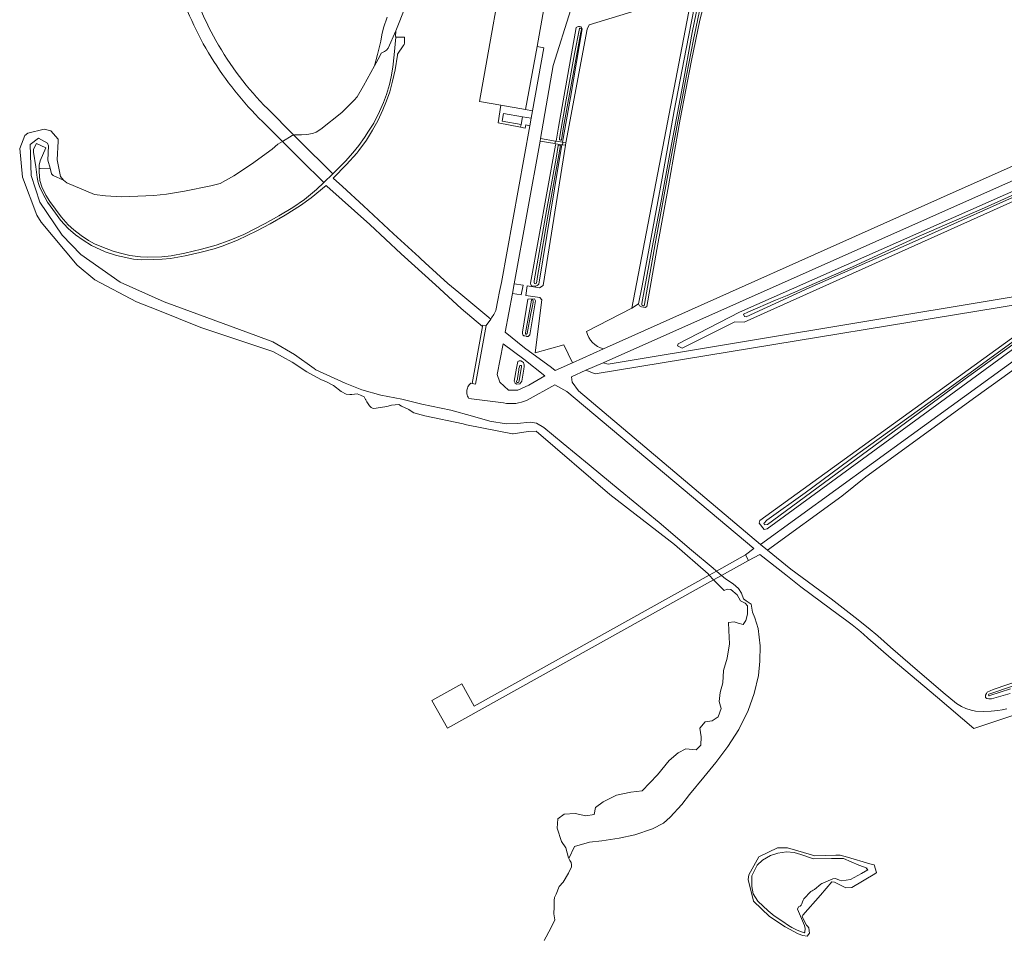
# Model space of a CAD drawing. Header units: metres. Extents: x 264570 to 266133, y 576109 to 577454.
# Tile 7 of 128: x 265288 to 265599, y 576345 to 576635. Entities that reach past the tile are written whole.
import ezdxf

# ---------------------------------------------------------------- set-up
doc = ezdxf.new("R2010")
doc.units = ezdxf.units.M
doc.layers.add('B-BH-OG-BEBOUWING-G', color=252, linetype='Continuous', lineweight=15)
doc.layers.add('B-WE-OG-TOPOGRAFIE-G', color=252, linetype='Continuous', lineweight=15)

msp = doc.modelspace()

# ---------------------------------------------------------------- linework, layer by layer
at = {"layer": 'B-BH-OG-BEBOUWING-G'}
msp.add_lwpolyline([(265446.97, 576604.47), (265446.55, 576602.05), (265440.6, 576603.08), (265441.02, 576605.5), (265446.97, 576604.47)], close=True, dxfattribs=at)
at = {"layer": 'B-WE-OG-TOPOGRAFIE-G'}
for points in [[(265442.56, 576660.68), (265433.41, 576609.31), (265440.18, 576608.11), (265439.28, 576602.52), (265446.36, 576601.11), (265447.83, 576600.81), (265448.06, 576601.89), (265449.25, 576601.63), (265440.34, 576552.1), (265439.75, 576549.3), (265439.21, 576546.55), (265438.58, 576543.33), (265437.96, 576541.98), (265437.2, 576540.92), (265436.95, 576540.56), (265426.84, 576548.95), (265423.38, 576551.82), (265416.27, 576558.34), (265414.82, 576559.66), (265414.38, 576560.07), (265406.26, 576567.51), (265396.76, 576576.29), (265390.16, 576582.38), (265387.25, 576585.07), (265387.25, 576585.07), (265391.44, 576589.39), (265394.65, 576593), (265395.27, 576593.81), (265397.77, 576597.04), (265399.63, 576600.24), (265401.33, 576603.14), (265402.87, 576606.62), (265404.1, 576609.48), (265405.08, 576612.32), (265405.97, 576615.66), (265406.74, 576619.22), (265407.47, 576623.91), (265407.52, 576624.21), (265409.36, 576626.86), (265409.58, 576627.29), (265409.68, 576627.69), (265409.72, 576629.53), (265406.99, 576629.55), (265407, 576629.78), (265406.84, 576629.78), (265407.02, 576631.61), (265410.06, 576639.28)], [(265502.06, 576643.81), (265498.59, 576625.93), (265494.89, 576606.33), (265491.04, 576585.07), (265487.28, 576564.62), (265484.71, 576551.09), (265483.58, 576545.34), (265481.47, 576543.98), (265499.89, 576639.92)], [(265505.33, 576644.18), (265502.98, 576634.9), (265500.34, 576622.2), (265496.73, 576603.65), (265493.01, 576582.67), (265489.36, 576562.49), (265486.18, 576544.51), (265485.7, 576544.26), (265484.57, 576544.44), (265483.89, 576544.78), (265483.58, 576545.34), (265484.71, 576551.09), (265487.28, 576564.62), (265491.04, 576585.07), (265494.89, 576606.33), (265498.59, 576625.93), (265502.06, 576643.81)], [(265498.44, 576642.82), (265468.05, 576633.5), (265467.42, 576632.06), (265460.67, 576596.23), (265459.74, 576596.35), (265459.56, 576596.38), (265462.1, 576610.53), (265465.86, 576632.21), (265465.63, 576632.59), (265465.44, 576632.79), (265464.96, 576632.98), (265464.69, 576632.98), (265464.32, 576632.88), (265463.93, 576632.58), (265458.32, 576601.12), (265457.58, 576596.7), (265457.41, 576596.73), (265452.64, 576597.58), (265456.67, 576620.64), (265462.27, 576638.28)], [(265503.07, 576643.31), (265500.56, 576631.03), (265497.43, 576613.95), (265493.68, 576594.02), (265490.6, 576577.31), (265487.81, 576562.67), (265484.62, 576545.48), (265484.65, 576545.13), (265484.78, 576544.86), (265485.09, 576544.73), (265485.24, 576544.71), (265485.38, 576544.79), (265485.47, 576545.33), (265488.82, 576564.28), (265493.35, 576589), (265498.74, 576617.5), (265500.97, 576628.81), (265503.6, 576641.48)], [(265503.6, 576641.48), (265500.97, 576628.81), (265498.74, 576617.5), (265493.35, 576589), (265488.82, 576564.28), (265485.47, 576545.33), (265485.38, 576544.79), (265485.24, 576544.71), (265485.09, 576544.73), (265484.78, 576544.86), (265484.65, 576545.13), (265484.62, 576545.48), (265487.81, 576562.67), (265490.6, 576577.31), (265493.68, 576594.02), (265497.43, 576613.95), (265500.56, 576631.03), (265503.07, 576643.31)], [(265410.06, 576639.28), (265407.02, 576631.61), (265404.58, 576626.09), (265404.1, 576625.52), (265403.4, 576625.04), (265402.33, 576624.48), (265401.9, 576623.54), (265400.24, 576620.49), (265401.24, 576624.07), (265402.25, 576628.34), (265402.55, 576630.35), (265403.13, 576632.56), (265404.26, 576635.86)], [(265462.27, 576638.28), (265456.67, 576620.64), (265452.64, 576597.58), (265452.52, 576596.75), (265444.32, 576551.69), (265443.87, 576548.69), (265441.54, 576536.42), (265447.59, 576531.55), (265456.08, 576525.27), (265457.28, 576524.33), (265462.72, 576526.74), (265472.55, 576531.19), (265578.92, 576578.72), (265660.73, 576615.18)], [(265404.26, 576635.86), (265403.13, 576632.56), (265402.55, 576630.35), (265402.25, 576628.34), (265401.24, 576624.07), (265400.24, 576620.49), (265396.83, 576614.24), (265394.8, 576610.7), (265393.87, 576609.68), (265389.91, 576605.75), (265383.29, 576600.48), (265381.82, 576599.59), (265380.68, 576599.16), (265378.9, 576598.84), (265377.23, 576598.78), (265375.01, 576598.69), (265374.82, 576598.65), (265374.3, 576598.52), (265371.22, 576596.67), (265369.79, 576595.81), (265367.99, 576594.26), (265361.47, 576589.45), (265355.85, 576585.77), (265351.52, 576583.38), (265348.58, 576582.59), (265340.31, 576580.96), (265334.64, 576580.06), (265330.58, 576579.61), (265320.54, 576579.16), (265315.37, 576579.48), (265311.83, 576579.89), (265303.1, 576583.6), (265302.12, 576584.41), (265301.13, 576585.63), (265300.06, 576590.82), (265300.44, 576596.73), (265300.41, 576597.35), (265298.15, 576599.98), (265296.02, 576600.56), (265290.79, 576599.23), (265289.91, 576598.55), (265288.27, 576594.38), (265289.15, 576585.42), (265293.7, 576573.35), (265295.05, 576571.22), (265306.4, 576557.56), (265311.94, 576553.01), (265325.1, 576545.99), (265331.38, 576543.59), (265345.47, 576537.91), (265365.93, 576531.04), (265368.13, 576530.29), (265374.3, 576526.96), (265378.91, 576523.94), (265383.27, 576521.53), (265385.08, 576520.81), (265387.27, 576519.6), (265389.71, 576517.72), (265391.35, 576516.89), (265392.49, 576516.74), (265392.92, 576516.77), (265393.11, 576516.78), (265394.79, 576516.96), (265395.82, 576516.57), (265397.02, 576515.98), (265397.42, 576515.23), (265397.48, 576515.11), (265397.83, 576514.44), (265398.63, 576513.15), (265399.22, 576512.62), (265399.8, 576512.3), (265400.8, 576512.4), (265404.17, 576513.03), (265404.54, 576513.12), (265405.65, 576513.4), (265406.81, 576513.53), (265407.97, 576513.58), (265408.8, 576513.05), (265411.1, 576512.04), (265411.54, 576511.73), (265412.65, 576510.99), (265416.18, 576510.07), (265428.25, 576507.51), (265429.3, 576507.21), (265443.86, 576504.38), (265444.02, 576504.36), (265448.77, 576505.12), (265451.28, 576505.16), (265474.57, 576485.22), (265494.96, 576469.39), (265505.53, 576460.17), (265505.82, 576459.81), (265505.89, 576459.74), (265507.31, 576458.27), (265510.64, 576454.89), (265511.62, 576455.3), (265512.78, 576455.24), (265514.71, 576453.51), (265515.75, 576451.64), (265517.24, 576450.87), (265517.98, 576450.01), (265518.04, 576447.44), (265517.49, 576445.38), (265516.63, 576444.14), (265515.03, 576444.57), (265513.78, 576444.96), (265511.99, 576444.75), (265512.06, 576442.22), (265512.31, 576438.1), (265511.61, 576433.53), (265510.42, 576429.63), (265510.25, 576425.72), (265509.41, 576422.7), (265509.09, 576419.82), (265509.69, 576417.67), (265508.78, 576415.03), (265506.84, 576413.7), (265504.66, 576413.41), (265502.91, 576411.44), (265503.37, 576408.67), (265503.3, 576406.06), (265501.79, 576404.62), (265498.52, 576404.86), (265496.06, 576403.63), (265493.32, 576401.2), (265489.59, 576396.7), (265484.71, 576391.7), (265481.16, 576391.24), (265476.66, 576390.33), (265472.47, 576388.22), (265470.01, 576386.35), (265469.56, 576384.14), (265466.92, 576383.78), (265463.61, 576384.52), (265460.1, 576384.27), (265458.16, 576382.86), (265457.89, 576379.84), (265459.33, 576375.69), (265460.67, 576373.65), (265461.49, 576370.49), (265461.58, 576370.31), (265461.9, 576369.67), (265462.3, 576368.98), (265462.41, 576368.33), (265462.41, 576367.65), (265461.54, 576365.61), (265459.84, 576362.83), (265458.55, 576361.5), (265457.6, 576359.06), (265457.06, 576358.02), (265456.92, 576357.08), (265456.95, 576354.98), (265456.91, 576352.83), (265457.18, 576350.9), (265456.17, 576348.67), (265454.48, 576345.58), (265453.84, 576344.4)], [(265659.19, 576609.81), (265580.49, 576574.86), (265472.44, 576526.77), (265466.95, 576524.43), (265462.47, 576522.36), (265462.64, 576520.69), (265464.69, 576517.91), (265522.15, 576469.43), (265524.34, 576467.65), (265531.62, 576461.67), (265544.4, 576452.23), (265551.95, 576446.32), (265556.11, 576443.1), (265559.1, 576440.61), (265563.18, 576437), (265569.3, 576431.66), (265579.8, 576422.68), (265584.01, 576419.27), (265585.56, 576418.27), (265586.89, 576417.67), (265588.61, 576417.11), (265589.92, 576416.81), (265592.38, 576416.72), (265594.94, 576416.82), (265596.98, 576416.96), (265598.36, 576417.19), (265599.88, 576417.56)], [(265632.66, 576550.01), (265469.91, 576523.31), (265466.95, 576524.43), (265472.44, 576526.77), (265474.05, 576526.37), (265637.94, 576553.64)], [(265608.65, 576529.5), (265598.98, 576522.48), (265589.3, 576515.46), (265579.63, 576508.44), (265569.96, 576501.42), (265555.38, 576490.77), (265547.8, 576484.7), (265524.34, 576467.65), (265522.15, 576469.43), (265569.61, 576503.95), (265632.8, 576549.66)], [(265599.88, 576417.56), (265598.36, 576417.19), (265596.98, 576416.96), (265594.94, 576416.82), (265592.38, 576416.72), (265589.92, 576416.81), (265588.61, 576417.11), (265586.89, 576417.67), (265585.56, 576418.27), (265584.01, 576419.27), (265579.8, 576422.68), (265569.3, 576431.66), (265563.18, 576437), (265559.1, 576440.61), (265556.11, 576443.1), (265551.95, 576446.32), (265544.4, 576452.23), (265531.62, 576461.67), (265524.34, 576467.65), (265547.8, 576484.7), (265555.38, 576490.77), (265569.96, 576501.42), (265579.63, 576508.44), (265589.3, 576515.46), (265598.98, 576522.48), (265608.65, 576529.5)], [(265453.84, 576344.4), (265454.48, 576345.58), (265456.17, 576348.67), (265457.18, 576350.9), (265456.91, 576352.83), (265456.95, 576354.98), (265456.92, 576357.08), (265457.06, 576358.02), (265457.6, 576359.06), (265458.55, 576361.5), (265459.84, 576362.83), (265461.54, 576365.61), (265462.41, 576367.65), (265462.41, 576368.33), (265462.3, 576368.98), (265461.9, 576369.67), (265461.58, 576370.31), (265463.37, 576374.11), (265468.12, 576375.41), (265472.02, 576375.84), (265477.47, 576376.72), (265482.4, 576377.81), (265487.98, 576379.65), (265491.46, 576381.41), (265493.57, 576383.38), (265497.3, 576387.35), (265499.65, 576390.52), (265504.22, 576395.97), (265507.98, 576400.55), (265511.81, 576405.68), (265515.25, 576411.03), (265518.2, 576417.04), (265520.13, 576422.39), (265521.43, 576428.09), (265521.92, 576432.55), (265521.95, 576437.44), (265521.35, 576442.85), (265520.36, 576446.3), (265519.57, 576448.09), (265519.2, 576450.62), (265517.6, 576451.59), (265516.75, 576452.29), (265516.07, 576454.05), (265515.11, 576455.56), (265513.46, 576456.95), (265511.05, 576458.6), (265509.81, 576459.66), (265518.32, 576464.41), (265521.91, 576466.24), (265530.08, 576459.83), (265530.08, 576459.83), (265534.84, 576456.06), (265541.39, 576451.19), (265546.63, 576447.31), (265549.34, 576445.31), (265551.08, 576444.05), (265553.11, 576442.41), (265554.6, 576441.09), (265556.01, 576439.84), (265563.3, 576433.47), (265577.94, 576421.1), (265589.39, 576411.29), (265608.05, 576417.57)], [(265600.92, 576422.42), (265594.97, 576420.64), (265594.19, 576420.64), (265593.59, 576420.79), (265593.16, 576421.1), (265593.12, 576421.8), (265593.47, 576422.4), (265593.6, 576422.78), (265595.58, 576423.69), (265659.06, 576445.29)], [(265659.06, 576445.29), (265595.58, 576423.69), (265593.6, 576422.78), (265593.47, 576422.4), (265593.12, 576421.8), (265593.16, 576421.1), (265593.59, 576420.79), (265594.19, 576420.64), (265594.97, 576420.64), (265600.92, 576422.42)], [(265609.76, 576427.44), (265594.18, 576422.16), (265594.11, 576421.94), (265594.21, 576421.65), (265594.3, 576421.65), (265594.52, 576421.71), (265601.03, 576423.86)], [(265601.03, 576423.86), (265594.52, 576421.71), (265594.3, 576421.65), (265594.21, 576421.65), (265594.11, 576421.94), (265594.18, 576422.16), (265609.76, 576427.44)]]:
    msp.add_lwpolyline(points, dxfattribs=at)
for points in [[(265453.73, 576638.53), (265451.6, 576626.59), (265447.97, 576606.73), (265440.18, 576608.11), (265433.41, 576609.31), (265442.56, 576660.68), (265457.21, 576658.03), (265453.73, 576638.53)], [(265391.11, 576590.45), (265388.51, 576587.81), (265387.11, 576586.48), (265384.27, 576583.69), (265381.98, 576581.46), (265378.14, 576578.34), (265374.46, 576575.82), (265370.07, 576573.21), (265365.72, 576570.75), (265358.98, 576567.29), (265354.38, 576565.35), (265350.33, 576563.96), (265345.65, 576562.61), (265340.36, 576561.38), (265336.1, 576560.59), (265333.11, 576560.22), (265328.53, 576560.08), (265326.38, 576560.18), (265323, 576560.69), (265320.1, 576561.36), (265317.73, 576562.03), (265314.16, 576563.37), (265311.91, 576564.37), (265310.02, 576565.38), (265307.63, 576566.97), (265305.33, 576568.75), (265303.61, 576570.35), (265301.38, 576572.81), (265297.78, 576577.67), (265296.52, 576579.66), (265295.23, 576582.32), (265294.66, 576584.35), (265294.38, 576587.05), (265294.41, 576588.08), (265294.68, 576588.09), (265297.84, 576588.22), (265298.35, 576586.41), (265298.83, 576585.92), (265302.12, 576584.41), (265303.1, 576583.6), (265311.83, 576579.89), (265315.37, 576579.48), (265320.54, 576579.16), (265330.58, 576579.61), (265334.64, 576580.06), (265340.31, 576580.96), (265348.58, 576582.59), (265351.52, 576583.38), (265355.85, 576585.77), (265361.47, 576589.45), (265367.99, 576594.26), (265369.79, 576595.81), (265371.22, 576596.67), (265374.3, 576598.52), (265374.82, 576598.65), (265375.01, 576598.69), (265377.23, 576598.78), (265378.9, 576598.84), (265380.68, 576599.16), (265381.82, 576599.59), (265383.29, 576600.48), (265389.91, 576605.75), (265393.87, 576609.68), (265394.8, 576610.7), (265396.83, 576614.24), (265400.24, 576620.49), (265401.9, 576623.54), (265402.33, 576624.48), (265403.4, 576625.04), (265404.1, 576625.52), (265404.58, 576626.09), (265407.02, 576631.61), (265406.84, 576629.78), (265407, 576629.78), (265406.99, 576629.55), (265406.5, 576623.99), (265406.07, 576620.06), (265405.55, 576617.07), (265404.99, 576614.59), (265404.09, 576611.49), (265403.12, 576608.95), (265401.84, 576606.06), (265400, 576602.45), (265398.41, 576599.86), (265397.1, 576597.89), (265395.29, 576595.35), (265393.42, 576593.04), (265391.11, 576590.45)], [(265465.86, 576632.21), (265462.1, 576610.53), (265459.56, 576596.38), (265457.58, 576596.7), (265458.32, 576601.12), (265463.93, 576632.58), (265464.32, 576632.88), (265464.69, 576632.98), (265464.96, 576632.98), (265465.44, 576632.79), (265465.63, 576632.59), (265465.86, 576632.21)], [(265465.4, 576632.37), (265465.12, 576632.37), (265464.99, 576632.31), (265463.42, 576624.32), (265460.71, 576609.76), (265458.81, 576598.37), (265458.64, 576597.53), (265458.64, 576597.24), (265458.77, 576597.14), (265459.02, 576597.05), (265459.2, 576597.05), (265459.28, 576597.14), (265459.94, 576601.23), (265461.99, 576612.74), (265464.95, 576628.79), (265465.4, 576631.14), (265465.56, 576631.99), (265465.53, 576632.28), (265465.4, 576632.37)], [(265465.12, 576632.37), (265465.4, 576632.37), (265465.53, 576632.28), (265465.56, 576631.99), (265465.4, 576631.14), (265464.95, 576628.79), (265461.99, 576612.74), (265459.94, 576601.23), (265459.28, 576597.14), (265459.2, 576597.05), (265459.02, 576597.05), (265458.77, 576597.14), (265458.64, 576597.24), (265458.64, 576597.53), (265458.81, 576598.37), (265460.71, 576609.76), (265463.42, 576624.32), (265464.99, 576632.31), (265465.12, 576632.37)], [(265406.26, 576567.51), (265414.38, 576560.07), (265414.82, 576559.66), (265416.27, 576558.34), (265423.38, 576551.82), (265426.84, 576548.95), (265436.95, 576540.56), (265435.47, 576538.5), (265434.43, 576538.63), (265434.35, 576538.21), (265427.61, 576543.9), (265419.54, 576551.37), (265408.71, 576561.14), (265398.76, 576570.45), (265385.26, 576582.49), (265384.97, 576582.79), (265380.29, 576578.85), (265376.86, 576576.4), (265372.1, 576573.34), (265367.34, 576570.6), (265363.17, 576568.39), (265356.97, 576565.5), (265352.21, 576563.62), (265349.6, 576562.74), (265345.08, 576561.59), (265340.5, 576560.52), (265335.83, 576559.75), (265333.19, 576559.47), (265330.47, 576559.35), (265326.72, 576559.26), (265324.2, 576559.51), (265318.85, 576560.62), (265315.22, 576561.81), (265310.97, 576563.79), (265308.27, 576565.47), (265305.9, 576567.17), (265303.55, 576569.15), (265301.17, 576571.79), (265299.52, 576574.04), (265297.01, 576577.53), (265295.52, 576580.22), (265294.55, 576582.4), (265294.1, 576583.69), (265293.78, 576585.29), (265293.34, 576588.69), (265292.62, 576593.28), (265292.67, 576594.17), (265293.53, 576596.01), (265296.49, 576594.62), (265294.74, 576590.51), (265294.44, 576589.18), (265294.41, 576588.08), (265294.38, 576587.05), (265294.66, 576584.35), (265295.23, 576582.32), (265296.52, 576579.66), (265297.78, 576577.67), (265301.38, 576572.81), (265303.61, 576570.35), (265305.33, 576568.75), (265307.63, 576566.97), (265310.02, 576565.38), (265311.91, 576564.37), (265314.16, 576563.37), (265317.73, 576562.03), (265320.1, 576561.36), (265323, 576560.69), (265326.38, 576560.18), (265328.53, 576560.08), (265333.11, 576560.22), (265336.1, 576560.59), (265340.36, 576561.38), (265345.65, 576562.61), (265350.33, 576563.96), (265354.38, 576565.35), (265358.98, 576567.29), (265365.72, 576570.75), (265370.07, 576573.21), (265374.46, 576575.82), (265378.14, 576578.34), (265381.98, 576581.46), (265384.27, 576583.69), (265387.11, 576586.48), (265388.51, 576587.81), (265391.11, 576590.45), (265393.42, 576593.04), (265395.29, 576595.35), (265397.1, 576597.89), (265398.41, 576599.86), (265400, 576602.45), (265401.84, 576606.06), (265403.12, 576608.95), (265404.09, 576611.49), (265404.99, 576614.59), (265405.55, 576617.07), (265406.07, 576620.06), (265406.5, 576623.99), (265406.99, 576629.55), (265409.72, 576629.53), (265409.68, 576627.69), (265409.58, 576627.29), (265409.36, 576626.86), (265407.52, 576624.21), (265407.47, 576623.91), (265406.74, 576619.22), (265405.97, 576615.66), (265405.08, 576612.32), (265404.1, 576609.48), (265402.87, 576606.62), (265401.33, 576603.14), (265399.63, 576600.24), (265397.77, 576597.04), (265395.27, 576593.81), (265394.65, 576593), (265391.44, 576589.39), (265387.25, 576585.07), (265390.16, 576582.38), (265396.76, 576576.29), (265406.26, 576567.51)], [(265450.09, 576606.29), (265447.97, 576606.73), (265451.6, 576626.59), (265453.68, 576626.24), (265450.09, 576606.29)], [(265446.55, 576602.05), (265446.36, 576601.11), (265439.28, 576602.52), (265440.18, 576608.11), (265447.97, 576606.73), (265450.09, 576606.29), (265449.68, 576603.98), (265446.97, 576604.47), (265441.02, 576605.5), (265440.6, 576603.08), (265446.55, 576602.05)], [(265446.36, 576601.11), (265446.55, 576602.05), (265446.97, 576604.47), (265449.68, 576603.98), (265449.25, 576601.63), (265448.06, 576601.89), (265447.83, 576600.81), (265446.36, 576601.11)], [(265514, 576539.68), (265497.41, 576531.42), (265495.88, 576532.08), (265496.09, 576532.75), (265515.5, 576542.78), (265656.06, 576604.93), (265657.26, 576604.45), (265656.79, 576602.45), (265516.98, 576539.62), (265514, 576539.68)], [(265495.88, 576532.08), (265497.41, 576531.42), (265497.41, 576531.42), (265514, 576539.68), (265514, 576539.68), (265516.98, 576539.62), (265656.79, 576602.45), (265657.26, 576604.45), (265656.06, 576604.93), (265515.5, 576542.78), (265496.09, 576532.75), (265496.09, 576532.75), (265495.88, 576532.08)], [(265655.86, 576603.45), (265655.59, 576603.67), (265640.3, 576596.82), (265615.03, 576585.64), (265592.79, 576575.7), (265572.23, 576566.71), (265551.09, 576557.11), (265530.49, 576548.01), (265526.83, 576546.53), (265518.1, 576542.71), (265516.76, 576542.09), (265517.01, 576541.42), (265517.59, 576541.28), (265537.48, 576550.39), (265569, 576564.37), (265610.78, 576583.1), (265655.05, 576602.91), (265655.86, 576603.45)], [(265655.59, 576603.67), (265655.86, 576603.45), (265655.05, 576602.91), (265610.78, 576583.1), (265569, 576564.37), (265537.48, 576550.39), (265517.59, 576541.28), (265517.01, 576541.42), (265516.76, 576542.09), (265518.1, 576542.71), (265526.83, 576546.53), (265530.49, 576548.01), (265551.09, 576557.11), (265572.23, 576566.71), (265592.79, 576575.7), (265615.03, 576585.64), (265640.3, 576596.82), (265655.59, 576603.67)], [(265461.58, 576370.31), (265461.49, 576370.49), (265460.67, 576373.65), (265459.33, 576375.69), (265457.89, 576379.84), (265458.16, 576382.86), (265460.1, 576384.27), (265463.61, 576384.52), (265466.92, 576383.78), (265469.56, 576384.14), (265470.01, 576386.35), (265472.47, 576388.22), (265476.66, 576390.33), (265481.16, 576391.24), (265484.71, 576391.7), (265489.59, 576396.7), (265493.32, 576401.2), (265496.06, 576403.63), (265498.52, 576404.86), (265501.79, 576404.62), (265503.3, 576406.06), (265503.37, 576408.67), (265502.91, 576411.44), (265504.66, 576413.41), (265506.84, 576413.7), (265508.78, 576415.03), (265509.69, 576417.67), (265509.09, 576419.82), (265509.41, 576422.7), (265510.25, 576425.72), (265510.42, 576429.63), (265511.61, 576433.53), (265512.31, 576438.1), (265512.06, 576442.22), (265511.99, 576444.75), (265513.78, 576444.96), (265515.03, 576444.57), (265516.63, 576444.14), (265517.49, 576445.38), (265518.04, 576447.44), (265517.98, 576450.01), (265517.24, 576450.87), (265515.75, 576451.64), (265514.71, 576453.51), (265512.78, 576455.24), (265511.62, 576455.3), (265510.64, 576454.89), (265507.31, 576458.27), (265505.89, 576459.74), (265505.82, 576459.81), (265505.53, 576460.17), (265494.96, 576469.39), (265474.57, 576485.22), (265451.28, 576505.16), (265448.77, 576505.12), (265444.02, 576504.36), (265443.86, 576504.38), (265429.3, 576507.21), (265428.25, 576507.51), (265416.18, 576510.07), (265412.65, 576510.99), (265411.54, 576511.73), (265411.1, 576512.04), (265408.8, 576513.05), (265407.97, 576513.58), (265406.81, 576513.53), (265405.65, 576513.4), (265404.54, 576513.12), (265404.17, 576513.03), (265400.8, 576512.4), (265399.8, 576512.3), (265399.22, 576512.62), (265398.63, 576513.15), (265397.83, 576514.44), (265397.48, 576515.11), (265397.42, 576515.23), (265397.02, 576515.98), (265395.82, 576516.57), (265394.79, 576516.96), (265393.11, 576516.78), (265392.92, 576516.77), (265392.49, 576516.74), (265391.35, 576516.89), (265389.71, 576517.72), (265387.27, 576519.6), (265385.08, 576520.81), (265383.27, 576521.53), (265378.91, 576523.94), (265374.3, 576526.96), (265368.13, 576530.29), (265365.93, 576531.04), (265345.47, 576537.91), (265331.38, 576543.59), (265325.1, 576545.99), (265311.94, 576553.01), (265306.4, 576557.56), (265295.05, 576571.22), (265293.7, 576573.35), (265289.15, 576585.42), (265288.27, 576594.38), (265289.91, 576598.55), (265290.79, 576599.23), (265296.02, 576600.56), (265298.15, 576599.98), (265300.41, 576597.35), (265300.44, 576596.73), (265300.06, 576590.82), (265301.13, 576585.63), (265302.12, 576584.41), (265298.83, 576585.92), (265298.35, 576586.41), (265297.84, 576588.22), (265297.13, 576590.74), (265297.32, 576595.31), (265297.07, 576596.06), (265294.21, 576597.7), (265291.6, 576595.7), (265291.84, 576585.94), (265294.65, 576577.53), (265301.69, 576567.06), (265307.52, 576560.91), (265320.03, 576552.21), (265333.88, 576546.05), (265362.82, 576535.35), (265368.19, 576533.35), (265374.99, 576529.4), (265381.23, 576524.96), (265381.79, 576524.55), (265390.97, 576520.37), (265396.26, 576518.27), (265402.26, 576516.58), (265408.89, 576515.27), (265415.18, 576513.72), (265424.32, 576511.8), (265431.18, 576509.94), (265436.68, 576508.39), (265441.84, 576507.52), (265445.28, 576507.66), (265449.41, 576507.98), (265451.4, 576507.72), (265453.71, 576506.33), (265459.79, 576501.27), (265467.99, 576494.56), (265477.82, 576486.44), (265490.07, 576476.38), (265500.28, 576467.59), (265507.2, 576461.89), (265508.13, 576461.1), (265508.2, 576461.03), (265509.81, 576459.66), (265511.05, 576458.6), (265513.46, 576456.95), (265515.11, 576455.56), (265516.07, 576454.05), (265516.75, 576452.29), (265517.6, 576451.59), (265519.2, 576450.62), (265519.57, 576448.09), (265520.36, 576446.3), (265521.35, 576442.85), (265521.95, 576437.44), (265521.92, 576432.55), (265521.43, 576428.09), (265520.13, 576422.39), (265518.2, 576417.04), (265515.25, 576411.03), (265511.81, 576405.68), (265507.98, 576400.55), (265504.22, 576395.97), (265499.65, 576390.52), (265497.3, 576387.35), (265493.57, 576383.38), (265491.46, 576381.41), (265487.98, 576379.65), (265482.4, 576377.81), (265477.47, 576376.72), (265472.02, 576375.84), (265468.12, 576375.41), (265463.37, 576374.11), (265461.58, 576370.31)], [(265452.52, 576596.75), (265452.64, 576597.58), (265452.64, 576597.58), (265457.41, 576596.73), (265457.41, 576596.73), (265457.22, 576595.99), (265457.22, 576595.99), (265452.52, 576596.75)], [(265441.54, 576536.42), (265443.87, 576548.69), (265446.57, 576548.27), (265447.14, 576551.24), (265444.32, 576551.69), (265452.52, 576596.75), (265457.22, 576595.99), (265457.46, 576595.95), (265457.38, 576595.49), (265449.45, 576551.9), (265449.57, 576551.53), (265449.71, 576551.18), (265449.92, 576551.02), (265450.92, 576550.93), (265451.21, 576550.96), (265451.65, 576551.14), (265452.01, 576551.49), (265452.16, 576551.6), (265458.31, 576589.37), (265459.43, 576595.63), (265459.64, 576595.6), (265460.59, 576595.53), (265453.48, 576551.13), (265452.38, 576550.42), (265448.5, 576551.03), (265447.98, 576548.05), (265452.41, 576547.35), (265453.08, 576546.63), (265451, 576529.87), (265460.02, 576532.45), (265462.72, 576526.74), (265457.28, 576524.33), (265456.08, 576525.27), (265447.59, 576531.55), (265441.54, 576536.42)], [(265449.57, 576551.53), (265449.45, 576551.9), (265457.38, 576595.49), (265457.46, 576595.95), (265459.43, 576595.63), (265458.31, 576589.37), (265452.16, 576551.6), (265452.01, 576551.49), (265451.65, 576551.14), (265451.21, 576550.96), (265450.92, 576550.93), (265449.92, 576551.02), (265449.71, 576551.18), (265449.57, 576551.53)], [(265458.37, 576595.47), (265458.25, 576595.32), (265457.62, 576591.4), (265454.53, 576574.72), (265450.7, 576552.69), (265450.63, 576552.09), (265450.73, 576551.84), (265450.95, 576551.74), (265451.23, 576551.78), (265451.39, 576551.96), (265451.8, 576554.62), (265452, 576555.81), (265455.04, 576573.73), (265458.94, 576595.32), (265458.85, 576595.38), (265458.37, 576595.47)], [(265458.25, 576595.32), (265458.37, 576595.47), (265458.85, 576595.38), (265458.94, 576595.32), (265455.04, 576573.73), (265452, 576555.81), (265451.8, 576554.62), (265451.39, 576551.96), (265451.23, 576551.78), (265450.95, 576551.74), (265450.73, 576551.84), (265450.63, 576552.09), (265450.7, 576552.69), (265454.53, 576574.72), (265457.62, 576591.4), (265458.25, 576595.32)], [(265459.56, 576596.38), (265459.74, 576596.35), (265459.74, 576596.35), (265459.64, 576595.6), (265459.64, 576595.6), (265459.43, 576595.63), (265459.43, 576595.63), (265457.46, 576595.95), (265457.46, 576595.95), (265457.22, 576595.99), (265457.22, 576595.99), (265457.41, 576596.73), (265457.41, 576596.73), (265457.58, 576596.7), (265457.58, 576596.7), (265459.56, 576596.38)], [(265460.67, 576596.23), (265460.59, 576595.53), (265460.59, 576595.53), (265459.64, 576595.6), (265459.64, 576595.6), (265459.74, 576596.35), (265459.74, 576596.35), (265460.67, 576596.23)], [(265443.87, 576548.69), (265444.32, 576551.69), (265444.32, 576551.69), (265447.14, 576551.24), (265447.14, 576551.24), (265446.57, 576548.27), (265446.57, 576548.27), (265443.87, 576548.69)], [(265632.66, 576550.01), (265632.8, 576549.66), (265569.61, 576503.95), (265569.61, 576503.95), (265522.15, 576469.43), (265522.15, 576469.43), (265464.69, 576517.91), (265464.69, 576517.91), (265462.64, 576520.69), (265462.47, 576522.36), (265466.95, 576524.43), (265466.95, 576524.43), (265469.91, 576523.31), (265469.91, 576523.31), (265632.66, 576550.01)], [(265449.28, 576535.64), (265449, 576535.25), (265448.75, 576535.12), (265448.37, 576535.12), (265448.29, 576535.13), (265447.73, 576535.25), (265447.4, 576535.31), (265447.14, 576535.47), (265447.07, 576535.62), (265446.99, 576535.99), (265446.95, 576536.44), (265448.71, 576546.82), (265450.81, 576546.92), (265451.12, 576546.32), (265449.28, 576535.64)], [(265448.71, 576546.82), (265446.95, 576536.44), (265446.99, 576535.99), (265447.07, 576535.62), (265447.14, 576535.47), (265447.4, 576535.31), (265447.73, 576535.25), (265448.29, 576535.13), (265448.37, 576535.12), (265448.75, 576535.12), (265449, 576535.25), (265449.28, 576535.64), (265451.12, 576546.32), (265450.81, 576546.92), (265448.71, 576546.82)], [(265448.24, 576535.82), (265448.44, 576535.98), (265449.57, 576542.31), (265450.01, 576544.18), (265450.35, 576545.95), (265450.32, 576546.46), (265450.2, 576546.61), (265449.91, 576546.65), (265449.78, 576546.55), (265447.91, 576536.21), (265447.91, 576536.08), (265447.94, 576535.96), (265448.07, 576535.84), (265448.17, 576535.79), (265448.24, 576535.82)], [(265448.44, 576535.98), (265448.24, 576535.82), (265448.17, 576535.79), (265448.07, 576535.84), (265447.94, 576535.96), (265447.91, 576536.08), (265447.91, 576536.21), (265449.78, 576546.55), (265449.91, 576546.65), (265450.2, 576546.61), (265450.32, 576546.46), (265450.35, 576545.95), (265450.01, 576544.18), (265449.57, 576542.31), (265448.44, 576535.98)], [(265614.88, 576540.69), (265524.16, 576474.39), (265523.29, 576474.2), (265521.63, 576476.11), (265521.91, 576476.99), (265613.08, 576543.01), (265613.91, 576542.94), (265615.09, 576541.73), (265614.88, 576540.69)], [(265521.63, 576476.11), (265523.29, 576474.2), (265523.29, 576474.2), (265524.16, 576474.39), (265524.16, 576474.39), (265614.88, 576540.69), (265615.09, 576541.73), (265613.91, 576542.94), (265613.08, 576543.01), (265613.08, 576543.01), (265521.91, 576476.99), (265521.91, 576476.99), (265521.63, 576476.11)], [(265613.58, 576541.24), (265613.35, 576541.63), (265612.83, 576541.59), (265603, 576534.36), (265579.05, 576516.83), (265552.87, 576497.99), (265536.16, 576485.72), (265524.12, 576477.14), (265523.1, 576476.04), (265523.38, 576475.59), (265524.33, 576475.71), (265559.84, 576501.88), (265586.75, 576521.66), (265612.26, 576540.1), (265613.58, 576541.24)], [(265613.35, 576541.63), (265613.58, 576541.24), (265612.26, 576540.1), (265586.75, 576521.66), (265559.84, 576501.88), (265524.33, 576475.71), (265523.38, 576475.59), (265523.1, 576476.04), (265524.12, 576477.14), (265536.16, 576485.72), (265552.87, 576497.99), (265579.05, 576516.83), (265603, 576534.36), (265612.83, 576541.59), (265613.35, 576541.63)], [(265435.47, 576538.5), (265432.19, 576520.04), (265431.04, 576520.25), (265431.04, 576520.25), (265434.35, 576538.21), (265434.35, 576538.21), (265434.43, 576538.63), (265435.47, 576538.5)], [(265447.43, 576527.94), (265440.84, 576532.73), (265439, 576523.09), (265439.87, 576520.63), (265442.57, 576518.18), (265445.51, 576518.09), (265448.99, 576519.66), (265454.02, 576522.63), (265447.43, 576527.94)], [(265440.84, 576532.73), (265447.43, 576527.94), (265454.02, 576522.63), (265448.99, 576519.66), (265445.51, 576518.09), (265442.57, 576518.18), (265439.87, 576520.63), (265439, 576523.09), (265440.84, 576532.73)], [(265446.15, 576520.15), (265445.16, 576520.07), (265444.68, 576520.33), (265444.33, 576520.96), (265445.03, 576525.1), (265445.5, 576527.22), (265445.94, 576527.4), (265446.44, 576527.35), (265447, 576527.07), (265447.24, 576526.84), (265447.4, 576526.46), (265447.45, 576526.09), (265447.47, 576525.61), (265447.4, 576524.77), (265446.75, 576520.98), (265446.15, 576520.15)], [(265445.5, 576527.22), (265445.03, 576525.1), (265444.33, 576520.96), (265444.68, 576520.33), (265445.16, 576520.07), (265446.15, 576520.15), (265446.75, 576520.98), (265447.4, 576524.77), (265447.47, 576525.61), (265447.45, 576526.09), (265447.4, 576526.46), (265447.24, 576526.84), (265447, 576527.07), (265446.44, 576527.35), (265445.94, 576527.4), (265445.5, 576527.22)], [(265445.12, 576520.86), (265445.19, 576520.57), (265445.19, 576520.57), (265445.2, 576520.57), (265445.57, 576520.56), (265445.77, 576520.61), (265445.98, 576521.68), (265446.04, 576521.82), (265446.55, 576524.89), (265446.7, 576525.65), (265446.68, 576525.87), (265446.68, 576525.87), (265446.44, 576525.95), (265446.22, 576525.93), (265446.03, 576525.82), (265445.98, 576525.54), (265445.87, 576524.98), (265445.79, 576524.55), (265445.41, 576521.85), (265445.37, 576521.56), (265445.12, 576520.86)], [(265445.19, 576520.57), (265445.12, 576520.86), (265445.37, 576521.56), (265445.41, 576521.85), (265445.79, 576524.55), (265445.87, 576524.98), (265445.98, 576525.54), (265446.03, 576525.82), (265446.22, 576525.93), (265446.44, 576525.95), (265446.68, 576525.87), (265446.68, 576525.87), (265446.7, 576525.65), (265446.55, 576524.89), (265446.04, 576521.82), (265445.98, 576521.68), (265445.77, 576520.61), (265445.57, 576520.56), (265445.2, 576520.57), (265445.19, 576520.57), (265445.19, 576520.57)], [(265505.89, 576459.74), (265508.2, 576461.03), (265508.2, 576461.03), (265517.39, 576466.16), (265517.39, 576466.16), (265518.32, 576464.41), (265518.32, 576464.41), (265509.81, 576459.66), (265509.81, 576459.66), (265507.31, 576458.27), (265507.31, 576458.27), (265505.89, 576459.74)], [(265507.31, 576458.27), (265423.26, 576411.4), (265418.37, 576420.13), (265427.78, 576425.39), (265431.76, 576418.33), (265431.76, 576418.33), (265505.89, 576459.74), (265505.89, 576459.74), (265507.31, 576458.27)], [(265545.49, 576362.82), (265544.6, 576362.89), (265541.04, 576358.68), (265535.5, 576352.41), (265535.3, 576351.86), (265536.65, 576349.22), (265537.01, 576348.79), (265537.25, 576348.47), (265537.31, 576348.37), (265537.35, 576348.26), (265537.56, 576346.75), (265536.78, 576345.79), (265535.49, 576346.01), (265534.03, 576346.5), (265529.89, 576348.69), (265524.95, 576352.01), (265519.9, 576356.87), (265518.24, 576363.67), (265518.4, 576365.12), (265521.61, 576370.83), (265527.5, 576373.68), (265530.58, 576373.7), (265538.16, 576371.43), (265539.09, 576371.14), (265545.91, 576371.38), (265547.2, 576371.34), (265549.61, 576370.66), (265556.61, 576368.65), (265557.94, 576368.31), (265558.73, 576365.91), (265558.6, 576365.75), (265558.22, 576365.48), (265550.95, 576361.09), (265549.05, 576361.07), (265545.49, 576362.82)], [(265544.6, 576362.89), (265545.49, 576362.82), (265549.05, 576361.07), (265550.95, 576361.09), (265558.22, 576365.48), (265558.6, 576365.75), (265558.73, 576365.91), (265557.94, 576368.31), (265556.61, 576368.65), (265549.61, 576370.66), (265547.2, 576371.34), (265545.91, 576371.38), (265539.09, 576371.14), (265538.16, 576371.43), (265530.58, 576373.7), (265527.5, 576373.68), (265521.61, 576370.83), (265518.4, 576365.12), (265518.24, 576363.67), (265519.9, 576356.87), (265524.95, 576352.01), (265529.89, 576348.69), (265534.03, 576346.5), (265535.49, 576346.01), (265536.78, 576345.79), (265537.56, 576346.75), (265537.35, 576348.26), (265537.31, 576348.37), (265537.25, 576348.47), (265537.01, 576348.79), (265536.65, 576349.22), (265535.3, 576351.86), (265535.5, 576352.41), (265541.04, 576358.68), (265544.6, 576362.89)], [(265526.4, 576352.2), (265529.1, 576350.38), (265530.92, 576349.11), (265531.99, 576348.46), (265533.68, 576347.67), (265535.03, 576347.13), (265535.83, 576346.86), (265536.03, 576346.9), (265536.14, 576347.07), (265536.21, 576348.21), (265535.97, 576349.09), (265533.82, 576354.33), (265534.05, 576355.03), (265534.61, 576355.28), (265534.95, 576355.59), (265535.13, 576356.02), (265535.36, 576356.6), (265535.53, 576357.12), (265535.78, 576357.55), (265538, 576359.86), (265538.37, 576360.13), (265538.77, 576360.25), (265539.18, 576360.46), (265541.19, 576362.23), (265541.42, 576362.4), (265541.79, 576362.48), (265544.9, 576363.82), (265545.73, 576363.94), (265547.05, 576363.44), (265547.82, 576363.19), (265550.51, 576363.66), (265554, 576365.56), (265555.94, 576366.76), (265555.5, 576367.26), (265555.8, 576367.28), (265553.15, 576368.18), (265548.25, 576370.29), (265544.55, 576370.24), (265538.86, 576370.21), (265534.84, 576371.58), (265532.69, 576372.16), (265530.3, 576372.34), (265527.57, 576372), (265525.3, 576371.27), (265522.72, 576369.74), (265521.01, 576368.22), (265519.32, 576364.77), (265519.32, 576361.43), (265519.77, 576359.1), (265521.26, 576356.82), (265524.5, 576353.78), (265526.4, 576352.2)], [(265530.3, 576372.34), (265532.69, 576372.16), (265534.84, 576371.58), (265538.86, 576370.21), (265544.55, 576370.24), (265548.25, 576370.29), (265553.15, 576368.18), (265555.8, 576367.28), (265555.5, 576367.26), (265555.94, 576366.76), (265554, 576365.56), (265550.51, 576363.66), (265547.82, 576363.19), (265547.05, 576363.44), (265545.73, 576363.94), (265544.9, 576363.82), (265541.79, 576362.48), (265541.42, 576362.4), (265541.19, 576362.23), (265539.18, 576360.46), (265538.77, 576360.25), (265538.37, 576360.13), (265538, 576359.86), (265535.78, 576357.55), (265535.53, 576357.12), (265535.36, 576356.6), (265535.13, 576356.02), (265534.95, 576355.59), (265534.61, 576355.28), (265534.05, 576355.03), (265533.82, 576354.33), (265535.97, 576349.09), (265536.21, 576348.21), (265536.14, 576347.07), (265536.03, 576346.9), (265535.83, 576346.86), (265535.03, 576347.13), (265533.68, 576347.67), (265531.99, 576348.46), (265530.92, 576349.11), (265529.1, 576350.38), (265526.4, 576352.2), (265524.5, 576353.78), (265521.26, 576356.82), (265519.77, 576359.1), (265519.32, 576361.43), (265519.32, 576364.77), (265521.01, 576368.22), (265522.72, 576369.74), (265525.3, 576371.27), (265527.57, 576372), (265530.3, 576372.34)]]:
    msp.add_lwpolyline(points, close=True, dxfattribs=at)
for points in [[(265340.5, 576651.69, 0.057794), (265350.22, 576628.47), (265350.22, 576628.47, 0.067979), (265366.56, 576606.91), (265366.56, 576606.91), (265374.82, 576598.65), (265376.4, 576597.07), (265387.11, 576586.48), (265387.11, 576586.48), (265384.27, 576583.69), (265376.99, 576590.89), (265371.22, 576596.67), (265367.25, 576600.64), (265367.25, 576600.64, -0.06015), (265350.47, 576620.52), (265350.47, 576620.52, -0.063791), (265338.93, 576643.94)], [(265340.5, 576651.69, 0.057794), (265350.22, 576628.47), (265350.22, 576628.47, 0.067979), (265366.56, 576606.91), (265366.56, 576606.91), (265374.82, 576598.65), (265376.4, 576597.07), (265387.11, 576586.48), (265387.11, 576586.48), (265384.27, 576583.69), (265376.99, 576590.89), (265371.22, 576596.67), (265367.25, 576600.64), (265367.25, 576600.64, -0.06015), (265350.47, 576620.52), (265350.47, 576620.52, -0.063791), (265338.93, 576643.94)], [(265660.73, 576615.18), (265578.92, 576578.72), (265472.55, 576531.19), (265472.55, 576531.19, -0.278679), (265467.21, 576536.66), (265467.21, 576536.66), (265481.47, 576543.98), (265483.58, 576545.34), (265483.89, 576544.78), (265484.57, 576544.44), (265485.7, 576544.26), (265486.18, 576544.51), (265489.36, 576562.49), (265493.01, 576582.67), (265496.73, 576603.65), (265500.34, 576622.2), (265502.98, 576634.9), (265505.33, 576644.18)], [(265499.89, 576639.92), (265481.47, 576543.98), (265467.21, 576536.66), (265467.21, 576536.66, 0.278679), (265472.55, 576531.19), (265472.55, 576531.19), (265462.72, 576526.74), (265462.72, 576526.74), (265460.02, 576532.45), (265451, 576529.87), (265453.08, 576546.63), (265452.41, 576547.35), (265447.98, 576548.05), (265447.98, 576548.05), (265448.5, 576551.03), (265448.5, 576551.03), (265452.38, 576550.42), (265453.48, 576551.13), (265460.59, 576595.53), (265460.59, 576595.53), (265460.67, 576596.23), (265460.67, 576596.23), (265467.42, 576632.06), (265468.05, 576633.5), (265498.44, 576642.82)], [(265608.05, 576417.57), (265589.39, 576411.29), (265577.94, 576421.1), (265563.3, 576433.47), (265556.01, 576439.84), (265554.6, 576441.09), (265553.11, 576442.41), (265551.08, 576444.05), (265549.34, 576445.31), (265546.63, 576447.31), (265541.39, 576451.19), (265534.84, 576456.06), (265530.08, 576459.83), (265521.91, 576466.24), (265518.32, 576464.41), (265517.39, 576466.16), (265519.98, 576468.11), (265460.93, 576517.71), (265457.18, 576519.8), (265448.49, 576515), (265448.49, 576515, -0.161216), (265441.01, 576514.13), (265441.01, 576514.13), (265430.83, 576515.45), (265429.96, 576515.6), (265429.78, 576515.93), (265429.63, 576516.27), (265429.52, 576516.62), (265429.45, 576516.98), (265429.41, 576517.35), (265429.41, 576517.72), (265429.44, 576518.09), (265429.51, 576518.45), (265429.61, 576518.81), (265429.75, 576519.15), (265429.93, 576519.47), (265430.13, 576519.78), (265430.36, 576520.07), (265430.62, 576520.33), (265431.04, 576520.25), (265432.19, 576520.04), (265435.47, 576538.5), (265436.95, 576540.56), (265437.2, 576540.92), (265437.96, 576541.98), (265438.58, 576543.33), (265439.21, 576546.55), (265439.75, 576549.3), (265440.34, 576552.1), (265449.25, 576601.63), (265449.68, 576603.98), (265450.09, 576606.29), (265453.68, 576626.24), (265451.6, 576626.59), (265453.73, 576638.53)]]:
    msp.add_lwpolyline(points, format="xyb", dxfattribs=at)
for points in [[(265659.19, 576609.81, -0.359852), (265669.48, 576607.84), (265669.48, 576607.84), (265670.15, 576606.45), (265671.03, 576605.19), (265671.03, 576605.19), (265678.64, 576582.95), (265678.64, 576582.95), (265637.94, 576553.64), (265474.05, 576526.37), (265474.05, 576526.37), (265472.44, 576526.77), (265472.44, 576526.77), (265580.49, 576574.86), (265580.49, 576574.86), (265659.19, 576609.81)], [(265441.01, 576514.13, 0.161216), (265448.49, 576515), (265448.49, 576515), (265457.18, 576519.8), (265460.93, 576517.71), (265519.98, 576468.11), (265517.39, 576466.16), (265518.32, 576464.41), (265509.81, 576459.66), (265508.2, 576461.03), (265508.13, 576461.1), (265507.2, 576461.89), (265500.28, 576467.59), (265490.07, 576476.38), (265477.82, 576486.44), (265467.99, 576494.56), (265459.79, 576501.27), (265453.71, 576506.33), (265451.4, 576507.72), (265449.41, 576507.98), (265445.28, 576507.66), (265441.84, 576507.52), (265436.68, 576508.39), (265431.18, 576509.94), (265424.32, 576511.8), (265415.18, 576513.72), (265408.89, 576515.27), (265402.26, 576516.58), (265396.26, 576518.27), (265390.97, 576520.37), (265381.79, 576524.55), (265381.23, 576524.96), (265374.99, 576529.4), (265368.19, 576533.35), (265362.82, 576535.35), (265333.88, 576546.05), (265320.03, 576552.21), (265307.52, 576560.91), (265301.69, 576567.06), (265294.65, 576577.53), (265291.84, 576585.94), (265291.6, 576595.7), (265294.21, 576597.7), (265297.07, 576596.06), (265297.32, 576595.31), (265297.13, 576590.74), (265297.84, 576588.22), (265294.68, 576588.09), (265294.41, 576588.08), (265294.44, 576589.18), (265294.74, 576590.51), (265296.49, 576594.62), (265293.53, 576596.01), (265292.67, 576594.17), (265292.62, 576593.28), (265293.34, 576588.69), (265293.78, 576585.29), (265294.1, 576583.69), (265294.55, 576582.4), (265295.52, 576580.22), (265297.01, 576577.53), (265299.52, 576574.04), (265301.17, 576571.79), (265303.55, 576569.15), (265305.9, 576567.17), (265308.27, 576565.47), (265310.97, 576563.79), (265315.22, 576561.81), (265318.85, 576560.62), (265324.2, 576559.51), (265326.72, 576559.26), (265330.47, 576559.35), (265333.19, 576559.47), (265335.83, 576559.75), (265340.5, 576560.52), (265345.08, 576561.59), (265349.6, 576562.74), (265352.21, 576563.62), (265356.97, 576565.5), (265363.17, 576568.39), (265367.34, 576570.6), (265372.1, 576573.34), (265376.86, 576576.4), (265380.29, 576578.85), (265384.97, 576582.79), (265385.26, 576582.49), (265398.76, 576570.45), (265408.71, 576561.14), (265419.54, 576551.37), (265427.61, 576543.9), (265434.35, 576538.21), (265431.04, 576520.25), (265430.62, 576520.33), (265430.36, 576520.07), (265430.13, 576519.78), (265429.93, 576519.47), (265429.75, 576519.15), (265429.61, 576518.81), (265429.51, 576518.45), (265429.44, 576518.09), (265429.41, 576517.72), (265429.41, 576517.35), (265429.45, 576516.98), (265429.52, 576516.62), (265429.63, 576516.27), (265429.78, 576515.93), (265429.96, 576515.6), (265430.83, 576515.45), (265441.01, 576514.13)]]:
    msp.add_lwpolyline(points, format="xyb", close=True, dxfattribs=at)

doc.saveas('drawing.dxf')
